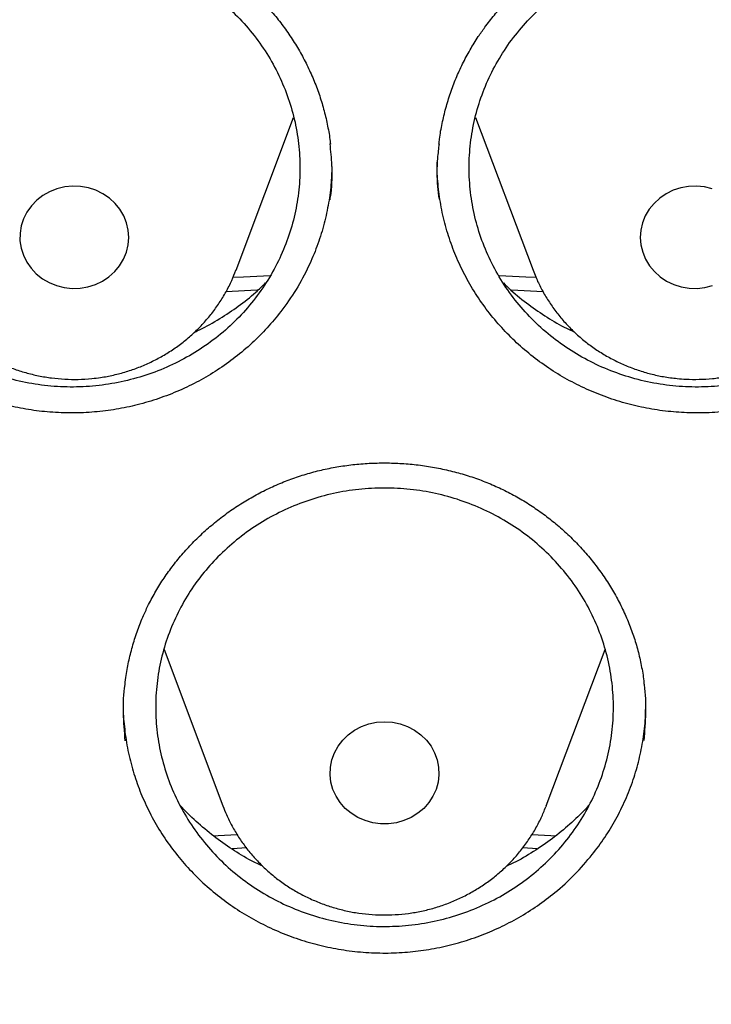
# Model space of a CAD drawing. Header units: millimetres. Extents: x 8 to 806, y 12 to 1720.
# Tile 95 of 130: x 396.57 to 401.66, y 1579.62 to 1586.85. Entities that reach past the tile are written whole.
import ezdxf

# ---------------------------------------------------------------- set-up
doc = ezdxf.new("R2010")
doc.units = ezdxf.units.MM

msp = doc.modelspace()

# ---------------------------------------------------------------- linework, layer by layer
at = {"color": 7, "linetype": 'Continuous', "lineweight": 30}
for p, q in [((398.1643, 1585.0091), (398.5864, 1586.131)), ((399.9236, 1586.1309), (400.3456, 1585.0091)), ((398.3203, 1584.8617), (398.0895, 1584.8502)), ((400.4205, 1584.8502), (400.1878, 1584.8618)), ((397.6356, 1582.2233), (398.0669, 1581.0769)), ((400.4431, 1581.0769), (400.8751, 1582.2252)), ((400.4431, 1581.0769), (400.4399, 1581.0686)), ((398.2423, 1580.7676), (398.135, 1580.7607))]:
    msp.add_line(p, q, dxfattribs=at)
at = {"color": 7, "linetype": 'Continuous', "lineweight": 30, "flags": 128}
for points in [[(397.0181, 1584.8774), (397.0755, 1584.8871), (397.1309, 1584.9045), (397.183, 1584.9293), (397.2306, 1584.961), (397.2729, 1584.9988), (397.3088, 1585.042), (397.3376, 1585.0897), (397.3587, 1585.1408), (397.3717, 1585.1942), (397.3763, 1585.2488), (397.3723, 1585.3035), (397.3599, 1585.357), (397.3393, 1585.4083), (397.3109, 1585.4562), (397.2755, 1585.4997), (397.2336, 1585.5379), (397.1863, 1585.57), (397.1345, 1585.5953), (397.0793, 1585.6132), (397.0219, 1585.6235), (396.9636, 1585.6257), (396.9055, 1585.62), (396.849, 1585.6064), (396.7951, 1585.5852), (396.7451, 1585.5569), (396.7, 1585.5221), (396.6609, 1585.4814), (396.6284, 1585.4359), (396.6034, 1585.3864), (396.5863, 1585.334), (396.5775, 1585.2798), (396.5772, 1585.2251), (396.5854, 1585.1708), (396.602, 1585.1183), (396.6265, 1585.0686), (396.6585, 1585.0227), (396.6972, 1584.9817), (396.7419, 1584.9465), (396.7916, 1584.9177), (396.8453, 1584.896), (396.9017, 1584.8819), (396.9597, 1584.8757), (397.0181, 1584.8774)], [(401.661, 1585.6064), (401.6044, 1585.62), (401.5464, 1585.6257), (401.488, 1585.6235), (401.4306, 1585.6132), (401.3755, 1585.5953), (401.3237, 1585.57), (401.2763, 1585.5379), (401.2345, 1585.4997), (401.199, 1585.4562), (401.1707, 1585.4083), (401.1501, 1585.357), (401.1377, 1585.3035), (401.1337, 1585.2488), (401.1383, 1585.1942), (401.1512, 1585.1408), (401.1724, 1585.0897), (401.2012, 1585.042), (401.2371, 1584.9988), (401.2793, 1584.961), (401.327, 1584.9293), (401.3791, 1584.9045), (401.4344, 1584.8871), (401.4919, 1584.8774)], [(398.1409, 1584.9568), (398.2181, 1584.9607), (398.4147, 1584.9695)], [(400.0964, 1584.9694), (400.2919, 1584.9607), (400.3673, 1584.9569)], [(401.4919, 1584.8774), (401.5503, 1584.8757), (401.6083, 1584.8819), (401.6647, 1584.896)], [(399.255, 1581.6937), (399.3132, 1581.6897), (399.3702, 1581.6778), (399.4248, 1581.6582), (399.4757, 1581.6314), (399.5219, 1581.5979), (399.5624, 1581.5585), (399.5964, 1581.5139), (399.6231, 1581.4652), (399.642, 1581.4133), (399.6526, 1581.3594), (399.6547, 1581.3047), (399.6483, 1581.2502), (399.6336, 1581.1972), (399.6107, 1581.1468), (399.5803, 1581.1), (399.5429, 1581.0579), (399.4995, 1581.0214), (399.4507, 1580.9911), (399.3979, 1580.9679), (399.342, 1580.9521), (399.2842, 1580.9441), (399.2258, 1580.9441), (399.168, 1580.9521), (399.1121, 1580.9679), (399.0592, 1580.9911), (399.0105, 1581.0214), (398.967, 1581.0579), (398.9297, 1581.1), (398.8992, 1581.1468), (398.8764, 1581.1972), (398.8616, 1581.2502), (398.8552, 1581.3047), (398.8574, 1581.3594), (398.868, 1581.4133), (398.8868, 1581.4652), (398.9135, 1581.5139), (398.9475, 1581.5585), (398.9881, 1581.5979), (399.0343, 1581.6314), (399.0852, 1581.6582), (399.1397, 1581.6778), (399.1967, 1581.6897), (399.255, 1581.6937)], [(398.0012, 1580.855), (398.0333, 1580.8574), (398.1715, 1580.867)], [(400.338, 1580.867), (400.4766, 1580.8574), (400.5077, 1580.855)], [(400.3739, 1580.7608), (400.3411, 1580.763), (400.2676, 1580.7677)]]:
    msp.add_lwpolyline(points, dxfattribs=at)
at = {"color": 7, "linetype": 'Continuous', "lineweight": 30}
for points, knots in [([(431.6307, 1582.3577), (431.6176, 1582.4041), (431.5891, 1582.5048), (431.5437, 1582.659), (431.4941, 1582.8256), (431.4403, 1583.0036), (431.3812, 1583.197), (431.3159, 1583.406), (431.2443, 1583.629), (431.1614, 1583.8803), (431.0658, 1584.1613), (430.9558, 1584.4735), (430.8356, 1584.8031), (430.6953, 1585.1737), (430.5321, 1585.5872), (430.3429, 1586.0453), (430.1346, 1586.5261), (429.906, 1587.0291), (429.6558, 1587.5534), (429.4143, 1588.035), (429.1866, 1588.4704), (428.9781, 1588.8558), (428.7626, 1589.241), (428.5461, 1589.6152), (428.3364, 1589.9665), (428.1359, 1590.2929), (427.9453, 1590.5951), (427.764, 1590.8757), (427.5917, 1591.1364), (427.4291, 1591.3774), (427.277, 1591.5987), (427.137, 1591.7987), (427.0097, 1591.9778), (426.8956, 1592.1362), (426.7949, 1592.2741), (426.7116, 1592.3872), (426.6444, 1592.4776), (426.5922, 1592.5474), (426.5498, 1592.6038), (426.5115, 1592.6546), (426.4704, 1592.7087), (426.4208, 1592.7738), (426.3618, 1592.8508), (426.2865, 1592.9485), (426.193, 1593.0687), (426.0791, 1593.2135), (425.9499, 1593.3756), (425.8052, 1593.5546), (425.543, 1593.8741), (425.1672, 1594.3176), (424.6792, 1594.8669), (424.1946, 1595.3883), (423.7147, 1595.8826), (423.241, 1596.3504), (422.8529, 1596.7183), (422.5482, 1596.9989), (422.3195, 1597.2056), (422.0761, 1597.4214), (421.8149, 1597.6481), (421.5322, 1597.8881), (421.2271, 1598.1411), (420.8986, 1598.4067), (420.5492, 1598.6816), (420.1784, 1598.9652), (419.7857, 1599.2567), (419.3705, 1599.5553), (418.9169, 1599.871), (418.4223, 1600.2029), (417.8841, 1600.5497), (417.3161, 1600.9003), (416.7177, 1601.2535), (416.1515, 1601.5719), (415.6234, 1601.8563), (415.1391, 1602.1073), (414.6436, 1602.3542), (414.1467, 1602.5917), (413.6614, 1602.8142), (413.1927, 1603.0205), (412.741, 1603.2115), (412.3037, 1603.3893), (411.8561, 1603.5642), (411.4006, 1603.7348), (410.9397, 1603.8999), (410.5013, 1604.05), (410.0861, 1604.1863), (409.6945, 1604.3095), (409.3491, 1604.4139), (409.0475, 1604.5019), (408.7869, 1604.5757), (408.5439, 1604.6426), (408.3226, 1604.7018), (408.1274, 1604.7528), (407.9698, 1604.7931), (407.8465, 1604.824), (407.7523, 1604.8474), (407.6688, 1604.8679), (407.5898, 1604.8871), (407.5091, 1604.9065), (407.4037, 1604.9316), (407.2634, 1604.9645), (407.0797, 1605.0066), (406.8655, 1605.0544), (406.6206, 1605.1073), (406.3449, 1605.1648), (406.0382, 1605.226), (405.7003, 1605.2902), (405.3312, 1605.3565), (404.9307, 1605.4239), (404.4986, 1605.4914), (404.0348, 1605.5578), (403.5392, 1605.6218), (403.0117, 1605.6823), (402.4333, 1605.7396), (401.8156, 1605.7901), (401.1734, 1605.8309), (400.541, 1605.8596), (399.9218, 1605.8767), (399.2481, 1605.8836), (398.5239, 1605.8766), (397.7533, 1605.8519), (397.0085, 1605.8121), (396.2897, 1605.7588), (395.5971, 1605.6935), (394.9997, 1605.6256), (394.4926, 1605.5599), (394.0708, 1605.5001), (393.661, 1605.437), (393.2631, 1605.3711), (392.8773, 1605.3027), (392.5043, 1605.2325), (392.1749, 1605.1668), (391.8942, 1605.1083), (391.6664, 1605.0591), (391.4656, 1605.0145), (391.292, 1604.9749), (391.153, 1604.9426), (391.0453, 1604.9171), (390.9654, 1604.898), (390.902, 1604.8827), (390.8502, 1604.8701), (390.7942, 1604.8564), (390.7201, 1604.8381), (390.6221, 1604.8137), (390.5051, 1604.7841), (390.3721, 1604.75), (390.2235, 1604.7113), (390.0594, 1604.6677), (389.8799, 1604.6189), (389.6695, 1604.5606), (389.4261, 1604.4914), (389.1477, 1604.4099), (388.8472, 1604.319), (388.5249, 1604.2183), (388.1812, 1604.1071), (387.7932, 1603.9769), (387.3688, 1603.8286), (386.9186, 1603.6642), (386.4751, 1603.4952), (385.9307, 1603.2791), (385.2931, 1603.0122), (384.5706, 1602.6896), (383.8774, 1602.361), (383.2086, 1602.0257), (382.5644, 1601.6852), (381.9446, 1601.3407), (381.3534, 1600.996), (380.7844, 1600.6491), (380.224, 1600.2924), (379.6595, 1599.9172), (379.085, 1599.5181), (378.5014, 1599.0942), (377.9102, 1598.6445), (377.3121, 1598.1678), (376.7086, 1597.6631), (376.1933, 1597.2103), (375.7649, 1596.8188), (375.4226, 1596.4966), (375.0802, 1596.1648), (374.7422, 1595.8273), (374.4163, 1595.4921), (374.1098, 1595.1676), (373.8255, 1594.8584), (373.5625, 1594.565), (373.3203, 1594.2882), (373.0981, 1594.0285), (372.8952, 1593.7865), (372.7111, 1593.5626), (372.5453, 1593.3573), (372.4135, 1593.1915), (372.3114, 1593.0615), (372.2364, 1592.9652), (372.1716, 1592.8813), (372.1196, 1592.8137), (372.0829, 1592.7656), (372.0549, 1592.7288), (372.028, 1592.6935), (371.9941, 1592.6487), (371.9521, 1592.593), (371.8954, 1592.5176), (371.8223, 1592.4195), (371.7311, 1592.2961), (371.6268, 1592.1533), (371.5097, 1591.991), (371.3803, 1591.8092), (371.242, 1591.6116), (371.0573, 1591.3434), (370.8304, 1591.0055), (370.5636, 1590.5947), (370.2647, 1590.1182), (369.9358, 1589.5707), (369.58, 1588.9469), (369.228, 1588.2941), (368.8997, 1587.6479), (368.5949, 1587.0114), (368.3131, 1586.3876), (368.0802, 1585.8385), (367.8949, 1585.3786), (367.7566, 1585.0219), (367.6302, 1584.6839), (367.5143, 1584.363), (367.4085, 1584.0598), (367.3122, 1583.7747), (367.2255, 1583.5098), (367.1479, 1583.2655), (367.0791, 1583.043), (367.0187, 1582.8421), (366.966, 1582.6628), (366.9202, 1582.5038), (366.8922, 1582.404), (366.8793, 1582.3577)], [0, 0, 0, 0, 0.001645, 0.00357, 0.005513, 0.007703, 0.010147, 0.012793, 0.015609, 0.018595, 0.022334, 0.026309, 0.03052, 0.034968, 0.040572, 0.046512, 0.052786, 0.059396, 0.06634, 0.07362, 0.0787, 0.083932, 0.089296, 0.09448, 0.099374, 0.103899, 0.108146, 0.112112, 0.1158, 0.119275, 0.122459, 0.125353, 0.127955, 0.130268, 0.132289, 0.13402, 0.135258, 0.136288, 0.137109, 0.137763, 0.138546, 0.139518, 0.140666, 0.141986, 0.143889, 0.146065, 0.148512, 0.151231, 0.154211, 0.163137, 0.171781, 0.180143, 0.188225, 0.196025, 0.203544, 0.206992, 0.210552, 0.21435, 0.218387, 0.222662, 0.227329, 0.232251, 0.237427, 0.242858, 0.248543, 0.254483, 0.260678, 0.267785, 0.275201, 0.282924, 0.290955, 0.299294, 0.305424, 0.311711, 0.318154, 0.324551, 0.330725, 0.336572, 0.342204, 0.347621, 0.352825, 0.358739, 0.364349, 0.369654, 0.374656, 0.379353, 0.383747, 0.387036, 0.390131, 0.393033, 0.39568, 0.397985, 0.399948, 0.401251, 0.402342, 0.403272, 0.404197, 0.405129, 0.406114, 0.407911, 0.410063, 0.412568, 0.415428, 0.418642, 0.42221, 0.426133, 0.430409, 0.43504, 0.440025, 0.445363, 0.451056, 0.457104, 0.463505, 0.470912, 0.478273, 0.485478, 0.492527, 0.499421, 0.508479, 0.517252, 0.525742, 0.533947, 0.541868, 0.549506, 0.554489, 0.559344, 0.56407, 0.568667, 0.573135, 0.577474, 0.581654, 0.584628, 0.587289, 0.589636, 0.59167, 0.59339, 0.594522, 0.59546, 0.596205, 0.596757, 0.597288, 0.598181, 0.599368, 0.60075, 0.602318, 0.604072, 0.606012, 0.608138, 0.610451, 0.613496, 0.616814, 0.620405, 0.624267, 0.628403, 0.63281, 0.638325, 0.64385, 0.649292, 0.654651, 0.664011, 0.673105, 0.681933, 0.690495, 0.698956, 0.707141, 0.715048, 0.722677, 0.730266, 0.738121, 0.746244, 0.754616, 0.763255, 0.772161, 0.781333, 0.790773, 0.796188, 0.801688, 0.807271, 0.812938, 0.818482, 0.823722, 0.828658, 0.833291, 0.83762, 0.841645, 0.845366, 0.848784, 0.851898, 0.854707, 0.856287, 0.857751, 0.859036, 0.860044, 0.860775, 0.86118, 0.861685, 0.862349, 0.863174, 0.864159, 0.865698, 0.867514, 0.869607, 0.871977, 0.874624, 0.877537, 0.880552, 0.886206, 0.892022, 0.898, 0.906262, 0.914816, 0.923661, 0.932797, 0.940779, 0.948971, 0.95737, 0.962214, 0.966794, 0.971112, 0.975167, 0.979025, 0.982611, 0.985925, 0.988967, 0.991738, 0.994194, 0.99639, 0.998325, 1, 1, 1, 1]), ([(366.6757, 1568.5809), (366.6816, 1568.6373), (366.7036, 1568.847), (366.7493, 1569.2092), (366.8128, 1569.6676), (366.8842, 1570.125), (366.9627, 1570.5813), (367.0486, 1571.0364), (367.1418, 1571.4903), (367.2422, 1571.9428), (367.3499, 1572.3939), (367.4648, 1572.8434), (367.587, 1573.2912), (367.7163, 1573.7372), (367.8527, 1574.1814), (367.9962, 1574.6236), (368.1469, 1575.0637), (368.3045, 1575.5016), (368.4692, 1575.9373), (368.6409, 1576.3705), (368.8194, 1576.8013), (369.0049, 1577.2296), (369.1972, 1577.6552), (369.3964, 1578.078), (369.6023, 1578.4979), (369.8149, 1578.9149), (370.0342, 1579.3288), (370.26, 1579.7397), (370.4925, 1580.1472), (370.7315, 1580.5515), (370.9769, 1580.9523), (371.2287, 1581.3496), (371.4869, 1581.7433), (371.7514, 1582.1333), (372.0221, 1582.5196), (372.2989, 1582.902), (372.5819, 1583.2804), (372.8709, 1583.6548), (373.1659, 1584.025), (373.4667, 1584.3911), (373.7735, 1584.7529), (374.0859, 1585.1103), (374.4041, 1585.4633), (374.7279, 1585.8117), (375.0573, 1586.1555), (375.3922, 1586.4946), (375.7324, 1586.829), (376.078, 1587.1585), (376.4288, 1587.4831), (376.7848, 1587.8027), (377.1459, 1588.1173), (377.5119, 1588.4267), (377.8829, 1588.731), (378.2588, 1589.0299), (378.6394, 1589.3235), (379.0246, 1589.6118), (379.4145, 1589.8945), (379.8088, 1590.1717), (380.2075, 1590.4433), (380.6106, 1590.7093), (381.0179, 1590.9695), (381.4293, 1591.224), (381.8447, 1591.4726), (382.2641, 1591.7154), (382.6873, 1591.9522), (383.1143, 1592.183), (383.5449, 1592.4077), (383.9791, 1592.6263), (384.4167, 1592.8388), (384.8577, 1593.0451), (385.302, 1593.2452), (385.7494, 1593.4389), (386.1999, 1593.6263), (386.6533, 1593.8074), (387.1096, 1593.982), (387.5686, 1594.1501), (388.0303, 1594.3118), (388.4945, 1594.4669), (388.9612, 1594.6155), (389.4301, 1594.7574), (389.9013, 1594.8928), (390.3747, 1595.0214), (390.85, 1595.1434), (391.3273, 1595.2586), (391.8063, 1595.3671), (392.287, 1595.4689), (392.7693, 1595.5638), (393.2531, 1595.6519), (393.7382, 1595.7332), (394.2246, 1595.8076), (394.7121, 1595.8751), (395.2006, 1595.9358), (395.6901, 1595.9896), (396.1804, 1596.0364), (396.6713, 1596.0763), (397.1629, 1596.1093), (397.6549, 1596.1354), (398.1473, 1596.1545), (398.6399, 1596.1667), (399.1327, 1596.1719), (399.6255, 1596.1701), (400.1182, 1596.1614), (400.6107, 1596.1457), (401.1029, 1596.1231), (401.5947, 1596.0936), (402.086, 1596.0571), (402.5766, 1596.0137), (403.0665, 1595.9634), (403.5555, 1595.9061), (404.0435, 1595.842), (404.5305, 1595.771), (405.0162, 1595.6931), (405.5007, 1595.6084), (405.9837, 1595.5168), (406.4652, 1595.4185), (406.9451, 1595.3133), (407.4233, 1595.2014), (407.8996, 1595.0828), (408.3739, 1594.9575), (408.8462, 1594.8255), (409.3163, 1594.6868), (409.7841, 1594.5415), (410.2495, 1594.3896), (410.7125, 1594.2312), (411.1728, 1594.0663), (411.6305, 1593.8949), (412.0853, 1593.717), (412.5373, 1593.5328), (412.9862, 1593.3422), (413.432, 1593.1452), (413.8747, 1592.9421), (414.314, 1592.7326), (414.7499, 1592.5171), (415.1823, 1592.2953), (415.6111, 1592.0675), (416.0362, 1591.8337), (416.4574, 1591.5939), (416.8748, 1591.3482), (417.2882, 1591.0967), (417.6976, 1590.8393), (418.1027, 1590.5762), (418.5036, 1590.3074), (418.9001, 1590.0329), (419.2922, 1589.7529), (419.6797, 1589.4674), (420.0626, 1589.1765), (420.4408, 1588.8802), (420.8142, 1588.5786), (421.1828, 1588.2717), (421.5463, 1587.9597), (421.9049, 1587.6426), (422.2582, 1587.3205), (422.6064, 1586.9934), (422.9493, 1586.6615), (423.2869, 1586.3247), (423.6189, 1585.9832), (423.9455, 1585.6371), (424.2665, 1585.2864), (424.5818, 1584.9312), (424.8914, 1584.5716), (425.1952, 1584.2076), (425.4931, 1583.8395), (425.7851, 1583.4671), (426.071, 1583.0907), (426.3509, 1582.7103), (426.6247, 1582.326), (426.8923, 1581.9378), (427.1536, 1581.546), (427.4085, 1581.1504), (427.6572, 1580.7514), (427.8993, 1580.3488), (428.135, 1579.9429), (428.3642, 1579.5337), (428.5868, 1579.1213), (428.8027, 1578.7059), (429.0119, 1578.2874), (429.2144, 1577.866), (429.4101, 1577.4418), (429.599, 1577.0149), (429.781, 1576.5854), (429.9562, 1576.1533), (430.1243, 1575.7188), (430.2855, 1575.282), (430.4396, 1574.843), (430.5867, 1574.4019), (430.7267, 1573.9587), (430.8595, 1573.5136), (430.9852, 1573.0666), (431.1037, 1572.618), (431.215, 1572.1677), (431.3191, 1571.7159), (431.4159, 1571.2627), (431.5054, 1570.8082), (431.5876, 1570.3524), (431.6626, 1569.8956), (431.7297, 1569.4377), (431.776, 1569.0945), (431.7977, 1568.9038), (431.8019, 1568.8663)], [0, 0, 0, 0, 0.001889, 0.007029, 0.012169, 0.01731, 0.02245, 0.02759, 0.03273, 0.03787, 0.04301, 0.04815, 0.05329, 0.05843, 0.06357, 0.06871, 0.073849, 0.078989, 0.084129, 0.089269, 0.094408, 0.099548, 0.104688, 0.109827, 0.114967, 0.120106, 0.125246, 0.130385, 0.135524, 0.140664, 0.145803, 0.150942, 0.156081, 0.16122, 0.166359, 0.171498, 0.176637, 0.181776, 0.186915, 0.192054, 0.197193, 0.202331, 0.20747, 0.212609, 0.217747, 0.222886, 0.228024, 0.233163, 0.238301, 0.24344, 0.248578, 0.253716, 0.258855, 0.263993, 0.269131, 0.274269, 0.279407, 0.284545, 0.289683, 0.294821, 0.299959, 0.305097, 0.310235, 0.315373, 0.320511, 0.325648, 0.330786, 0.335924, 0.341061, 0.346199, 0.351337, 0.356474, 0.361612, 0.36675, 0.371887, 0.377025, 0.382162, 0.3873, 0.392437, 0.397575, 0.402712, 0.407849, 0.412987, 0.418124, 0.423262, 0.428399, 0.433536, 0.438674, 0.443811, 0.448948, 0.454085, 0.459223, 0.46436, 0.469497, 0.474635, 0.479772, 0.484909, 0.490046, 0.495184, 0.500321, 0.505458, 0.510595, 0.515733, 0.52087, 0.526007, 0.531144, 0.536282, 0.541419, 0.546556, 0.551693, 0.556831, 0.561968, 0.567105, 0.572243, 0.57738, 0.582517, 0.587654, 0.592792, 0.597929, 0.603067, 0.608204, 0.613341, 0.618479, 0.623616, 0.628754, 0.633891, 0.639028, 0.644166, 0.649304, 0.654441, 0.659579, 0.664716, 0.669854, 0.674991, 0.680129, 0.685267, 0.690405, 0.695542, 0.70068, 0.705818, 0.710956, 0.716094, 0.721231, 0.726369, 0.731507, 0.736645, 0.741783, 0.746922, 0.75206, 0.757198, 0.762336, 0.767474, 0.772613, 0.777751, 0.782889, 0.788028, 0.793166, 0.798305, 0.803443, 0.808582, 0.813721, 0.818859, 0.823998, 0.829137, 0.834276, 0.839414, 0.844553, 0.849692, 0.854831, 0.859971, 0.86511, 0.870249, 0.875388, 0.880527, 0.885667, 0.890806, 0.895945, 0.901085, 0.906224, 0.911364, 0.916503, 0.921643, 0.926783, 0.931922, 0.937062, 0.942202, 0.947342, 0.952482, 0.957622, 0.962761, 0.967901, 0.973041, 0.978181, 0.983321, 0.988461, 0.993602, 0.998742, 1, 1, 1, 1]), ([(395.4118, 1586.8377), (395.4236, 1586.8525), (395.4588, 1586.897), (395.5221, 1586.968), (395.6034, 1587.0492), (395.6905, 1587.1258), (395.7828, 1587.1975), (395.88, 1587.264), (395.9817, 1587.3249), (396.0872, 1587.3798), (396.1961, 1587.4284), (396.3076, 1587.4703), (396.4211, 1587.5054), (396.5361, 1587.5334), (396.652, 1587.5543), (396.7682, 1587.5679), (396.8849, 1587.5744), (397.0023, 1587.574), (397.1206, 1587.5666), (397.2392, 1587.5522), (397.3575, 1587.5308), (397.4746, 1587.5024), (397.5899, 1587.4672), (397.7024, 1587.4254), (397.8115, 1587.3773), (397.9165, 1587.3232), (398.0168, 1587.2635), (398.1121, 1587.1983), (398.2027, 1587.1276), (398.2889, 1587.0514), (398.3708, 1586.9695), (398.4478, 1586.8823), (398.5195, 1586.7903), (398.5855, 1586.6938), (398.6453, 1586.5934), (398.6986, 1586.4898), (398.745, 1586.3834), (398.7843, 1586.2748), (398.8164, 1586.1647), (398.8403, 1586.0535), (398.8537, 1585.9766), (398.8571, 1585.9367), (398.8573, 1585.9344)], [0, 0, 0, 0, 0.012747, 0.038265, 0.063901, 0.089707, 0.115664, 0.141741, 0.167901, 0.1941, 0.220282, 0.246394, 0.272392, 0.298237, 0.323899, 0.349347, 0.374664, 0.400184, 0.425979, 0.452001, 0.478195, 0.504492, 0.530823, 0.557093, 0.583231, 0.609175, 0.634877, 0.660305, 0.685629, 0.711187, 0.736975, 0.762963, 0.789112, 0.815378, 0.841711, 0.868058, 0.894357, 0.920567, 0.946653, 0.972591, 0.998369, 1, 1, 1, 1]), ([(399.9918, 1586.7926), (400.0031, 1586.8077), (400.0373, 1586.8532), (400.0986, 1586.9261), (400.1778, 1587.0096), (400.2629, 1587.0887), (400.3533, 1587.1631), (400.4488, 1587.2324), (400.5488, 1587.2962), (400.6529, 1587.3542), (400.7604, 1587.4059), (400.8708, 1587.451), (400.9834, 1587.4893), (401.0976, 1587.5207), (401.2129, 1587.5449), (401.3287, 1587.5619), (401.4452, 1587.5718), (401.5626, 1587.5748), (401.681, 1587.5708), (401.8, 1587.5599), (401.9188, 1587.5418), (402.0366, 1587.5169), (402.1527, 1587.485), (402.2663, 1587.4465), (402.3766, 1587.4016), (402.4829, 1587.3506), (402.5847, 1587.2938), (402.6817, 1587.2314), (402.7741, 1587.1634), (402.8622, 1587.0897), (402.9462, 1587.0102), (403.0254, 1586.9253), (403.0995, 1586.8354), (403.1679, 1586.7409), (403.2304, 1586.6423), (403.2863, 1586.5402), (403.3355, 1586.4352), (403.3776, 1586.3278), (403.4126, 1586.2187), (403.4397, 1586.1082), (403.457, 1586.017), (403.4626, 1585.9625), (403.4644, 1585.9454)], [0, 0, 0, 0, 0.012627, 0.037895, 0.063279, 0.088832, 0.114532, 0.140352, 0.166253, 0.192193, 0.218115, 0.243967, 0.269706, 0.295293, 0.3207, 0.345894, 0.37096, 0.396226, 0.421763, 0.447526, 0.473456, 0.499488, 0.525551, 0.551552, 0.577421, 0.603097, 0.628532, 0.653697, 0.678759, 0.704054, 0.729577, 0.7553, 0.781183, 0.807182, 0.833249, 0.85933, 0.885364, 0.911309, 0.937131, 0.962806, 0.988321, 1, 1, 1, 1]), ([(395.7167, 1586.8565), (395.6758, 1586.8106), (395.5939, 1586.7187), (395.4925, 1586.5653), (395.4082, 1586.4029), (395.3442, 1586.232), (395.3002, 1586.0553), (395.277, 1585.875), (395.2754, 1585.6932), (395.2948, 1585.5123), (395.335, 1585.3345), (395.3961, 1585.1623), (395.4767, 1584.9977), (395.5759, 1584.8426), (395.6928, 1584.6994), (395.8256, 1584.5696), (395.9724, 1584.4547), (396.132, 1584.3567), (396.3018, 1584.2764), (396.4798, 1584.2147), (396.6639, 1584.173), (396.8516, 1584.1512), (397.0406, 1584.1495), (397.2285, 1584.1687), (397.4129, 1584.2079), (397.5917, 1584.2664), (397.7622, 1584.3443), (397.9226, 1584.4399), (398.071, 1584.552), (398.2049, 1584.6798), (398.3233, 1584.8212), (398.4246, 1584.9743), (398.507, 1585.1376), (398.57, 1585.3088), (398.6129, 1585.4857), (398.6343, 1585.6663), (398.6347, 1585.8481), (398.6142, 1586.0288), (398.5722, 1586.2062), (398.51, 1586.3781), (398.4284, 1586.5423), (398.3277, 1586.6965), (398.2099, 1586.839), (398.0763, 1586.9681), (397.9283, 1587.0816), (397.7682, 1587.1786), (397.5979, 1587.258), (397.4192, 1587.318), (397.2349, 1587.3587), (397.0471, 1587.3794), (396.858, 1587.3793), (396.6703, 1587.359), (396.4861, 1587.3189), (396.308, 1587.2586), (396.1379, 1587.1798), (395.9817, 1587.0851), (395.8397, 1586.9779), (395.7577, 1586.8969), (395.7167, 1586.8565)], [0, 0, 0, 0, 0.017883, 0.035823, 0.053706, 0.071589, 0.089529, 0.107412, 0.125301, 0.143247, 0.161136, 0.179028, 0.196978, 0.21487, 0.232759, 0.250706, 0.268595, 0.286478, 0.304417, 0.322299, 0.340172, 0.358103, 0.375976, 0.393843, 0.411767, 0.429634, 0.4475, 0.465423, 0.483289, 0.501159, 0.519087, 0.536957, 0.554836, 0.572772, 0.59065, 0.608537, 0.626482, 0.644369, 0.66226, 0.680209, 0.698101, 0.715992, 0.73394, 0.751831, 0.769716, 0.787658, 0.805543, 0.823419, 0.841352, 0.859228, 0.877096, 0.895022, 0.91289, 0.930756, 0.948679, 0.966544, 0.983272, 1, 1, 1, 1]), ([(400.3216, 1586.857), (400.2805, 1586.8112), (400.1981, 1586.7193), (400.0959, 1586.5659), (400.0107, 1586.4035), (399.9458, 1586.2325), (399.901, 1586.0559), (399.8768, 1585.8755), (399.8743, 1585.6937), (399.8928, 1585.5128), (399.932, 1585.335), (399.9923, 1585.1627), (400.0721, 1584.998), (400.1704, 1584.8429), (400.2867, 1584.6997), (400.4187, 1584.5699), (400.565, 1584.4549), (400.724, 1584.357), (400.8934, 1584.2766), (401.071, 1584.2148), (401.2549, 1584.1731), (401.4424, 1584.1512), (401.6314, 1584.1495), (401.8193, 1584.1686), (402.0039, 1584.2077), (402.183, 1584.2661), (402.3539, 1584.3439), (402.5148, 1584.4394), (402.6638, 1584.5515), (402.7984, 1584.6793), (402.9176, 1584.8206), (403.0197, 1584.9737), (403.103, 1585.1371), (403.1669, 1585.3083), (403.2106, 1585.4852), (403.233, 1585.6658), (403.2344, 1585.8476), (403.2148, 1586.0284), (403.1737, 1586.2058), (403.1124, 1586.3777), (403.0316, 1586.5419), (402.9317, 1586.6961), (402.8146, 1586.8386), (402.6817, 1586.9678), (402.5343, 1587.0813), (402.3747, 1587.1783), (402.2048, 1587.2578), (402.0265, 1587.3179), (401.8424, 1587.3586), (401.6547, 1587.3794), (401.4658, 1587.3793), (401.278, 1587.3591), (401.0936, 1587.3191), (400.9151, 1587.2589), (400.7447, 1587.1802), (400.588, 1587.0856), (400.4453, 1586.9784), (400.3629, 1586.8975), (400.3216, 1586.857)], [0, 0, 0, 0, 0.017888, 0.035832, 0.05372, 0.071607, 0.089552, 0.107439, 0.125331, 0.14328, 0.161171, 0.179063, 0.197011, 0.214902, 0.232788, 0.25073, 0.268616, 0.286493, 0.304426, 0.322303, 0.340172, 0.358098, 0.375967, 0.393833, 0.411756, 0.429621, 0.447489, 0.465414, 0.483282, 0.501157, 0.51909, 0.536965, 0.554849, 0.57279, 0.590674, 0.608564, 0.626512, 0.644403, 0.662295, 0.680244, 0.698136, 0.716023, 0.733968, 0.751856, 0.769736, 0.787672, 0.805552, 0.823423, 0.841351, 0.859222, 0.877088, 0.895011, 0.912877, 0.930744, 0.948668, 0.966534, 0.983267, 1, 1, 1, 1]), ([(399.6548, 1585.9353), (399.656, 1585.9475), (399.6611, 1585.9981), (399.6775, 1586.0861), (399.704, 1586.1989), (399.7382, 1586.3099), (399.7793, 1586.4185), (399.8273, 1586.5241), (399.8818, 1586.6261), (399.9368, 1586.7156), (399.9755, 1586.7698), (399.9918, 1586.7926)], [0, 0, 0, 0, 0.039981, 0.1647, 0.289723, 0.414787, 0.5396, 0.663953, 0.787672, 0.910631, 1, 1, 1, 1]), ([(398.8547, 1585.5247), (398.8572, 1585.5407), (398.8706, 1585.6254), (398.8727, 1585.7639), (398.8604, 1585.8847), (398.8551, 1585.9363)], [0, 0, 0, 0, 0.117312, 0.623001, 1, 1, 1, 1]), ([(399.6559, 1585.9373), (399.6514, 1585.902), (399.638, 1585.798), (399.6379, 1585.6608), (399.6513, 1585.561), (399.6555, 1585.5297)], [0, 0, 0, 0, 0.261118, 0.768492, 1, 1, 1, 1]), ([(398.493, 1584.7049), (398.4603, 1584.6645), (398.3947, 1584.5836), (398.2824, 1584.4719), (398.1603, 1584.368), (398.0293, 1584.2747), (397.8918, 1584.1933), (397.7478, 1584.1233), (397.5967, 1584.0648), (397.441, 1584.0187), (397.2835, 1583.9858), (397.1239, 1583.9657), (396.9614, 1583.9585), (396.799, 1583.9647), (396.6394, 1583.9838), (396.482, 1584.0155), (396.3265, 1584.0603), (396.1754, 1584.1176), (396.031, 1584.1864), (395.893, 1584.2665), (395.7612, 1584.3584), (395.6379, 1584.4607), (395.5252, 1584.5716), (395.4223, 1584.691), (395.3295, 1584.8195), (395.2483, 1584.9552), (395.1799, 1585.0956), (395.1238, 1585.2411), (395.0802, 1585.392), (395.0505, 1585.5459), (395.0346, 1585.6854), (395.0344, 1585.7729), (395.0343, 1585.8092)], [0, 0, 0, 0, 0.03331, 0.066622, 0.100902, 0.135181, 0.168443, 0.201705, 0.235941, 0.270177, 0.303348, 0.336519, 0.370659, 0.404798, 0.437892, 0.470985, 0.505037, 0.539088, 0.57227, 0.605451, 0.639597, 0.673743, 0.706922, 0.740101, 0.774242, 0.808384, 0.841604, 0.874823, 0.909007, 0.943191, 0.976406, 1, 1, 1, 1]), ([(403.1308, 1584.7518), (403.0992, 1584.7104), (403.0359, 1584.6277), (402.9268, 1584.5127), (402.8077, 1584.4052), (402.6794, 1584.308), (402.5442, 1584.2225), (402.4022, 1584.1482), (402.2526, 1584.085), (402.0983, 1584.0342), (401.9417, 1583.9966), (401.7826, 1583.9716), (401.6203, 1583.9596), (401.4578, 1583.9609), (401.2976, 1583.9752), (401.1395, 1584.0022), (400.9828, 1584.0423), (400.8301, 1584.0951), (400.6839, 1584.1595), (400.5437, 1584.2354), (400.4094, 1584.3233), (400.2834, 1584.4219), (400.1677, 1584.5293), (400.0617, 1584.6455), (399.9654, 1584.7712), (399.8805, 1584.9043), (399.8082, 1585.0426), (399.7482, 1585.1862), (399.7006, 1585.3357), (399.6659, 1585.4885), (399.6468, 1585.6422), (399.6389, 1585.7462), (399.6411, 1585.7991), (399.6412, 1585.8008)], [0, 0, 0, 0, 0.032945, 0.065891, 0.099793, 0.133694, 0.166624, 0.199554, 0.233449, 0.267343, 0.300178, 0.333013, 0.366808, 0.400603, 0.433351, 0.466099, 0.499795, 0.533492, 0.566314, 0.599136, 0.632913, 0.66669, 0.699501, 0.732312, 0.766075, 0.799838, 0.832688, 0.865539, 0.899343, 0.933146, 0.965999, 0.998853, 1, 1, 1, 1]), ([(398.868, 1585.7702), (398.8666, 1585.7256), (398.8636, 1585.6298), (398.8426, 1585.4841), (398.8087, 1585.3327), (398.7607, 1585.1832), (398.6945, 1585.0262), (398.6081, 1584.8642), (398.5315, 1584.7582), (398.493, 1584.7049)], [0, 0, 0, 0, 0.117145, 0.251251, 0.385356, 0.523349, 0.661341, 0.82974, 1, 1, 1, 1]), ([(395.7897, 1585.0068), (395.7917, 1585.0011), (395.8038, 1584.9658), (395.8329, 1584.9036), (395.8771, 1584.8208), (395.9283, 1584.7417), (395.9854, 1584.6666), (396.0485, 1584.5958), (396.117, 1584.5299), (396.1906, 1584.4693), (396.2688, 1584.4141), (396.3513, 1584.3649), (396.4375, 1584.3219), (396.5269, 1584.2854), (396.6191, 1584.2555), (396.7134, 1584.2326), (396.8094, 1584.2166), (396.9064, 1584.208), (397.0053, 1584.206), (397.0714, 1584.211), (397.1051, 1584.2136)], [0, 0, 0, 0, 0.011237, 0.068577, 0.125976, 0.183449, 0.241006, 0.298656, 0.356407, 0.414261, 0.472218, 0.530276, 0.588432, 0.64668, 0.705012, 0.763419, 0.821892, 0.88042, 0.938993, 1, 1, 1, 1]), ([(397.1051, 1584.2136), (397.1263, 1584.216), (397.1798, 1584.222), (397.2646, 1584.2381), (397.3588, 1584.263), (397.4507, 1584.2948), (397.5398, 1584.3334), (397.6256, 1584.3786), (397.7075, 1584.4299), (397.785, 1584.4872), (397.8577, 1584.5501), (397.9251, 1584.6182), (397.9868, 1584.6911), (398.0425, 1584.7682), (398.0916, 1584.8493), (398.1327, 1584.9296), (398.154, 1584.984), (398.1638, 1585.0091)], [0, 0, 0, 0, 0.045384, 0.114643, 0.183918, 0.253172, 0.322391, 0.391558, 0.460658, 0.529675, 0.598595, 0.667407, 0.736099, 0.804665, 0.8731, 0.941405, 1, 1, 1, 1]), ([(400.347, 1585.0079), (400.3531, 1584.9916), (400.3699, 1584.946), (400.4051, 1584.8741), (400.4518, 1584.7925), (400.5051, 1584.7148), (400.5644, 1584.6412), (400.6294, 1584.5721), (400.6997, 1584.508), (400.775, 1584.4492), (400.8548, 1584.3962), (400.9386, 1584.3491), (401.026, 1584.3083), (401.1165, 1584.2741), (401.2095, 1584.2468), (401.3057, 1584.2256), (401.3713, 1584.2176), (401.4048, 1584.2136)], [0, 0, 0, 0, 0.037877, 0.105723, 0.173645, 0.241658, 0.309776, 0.378008, 0.446359, 0.514833, 0.583429, 0.652143, 0.720971, 0.789904, 0.858933, 0.928047, 1, 1, 1, 1]), ([(401.4048, 1584.2136), (401.426, 1584.2118), (401.4796, 1584.2073), (401.566, 1584.2065), (401.6633, 1584.2124), (401.76, 1584.2256), (401.8553, 1584.246), (401.9488, 1584.2734), (402.0398, 1584.3076), (402.1278, 1584.3486), (402.2123, 1584.3959), (402.2927, 1584.4494), (402.3686, 1584.5087), (402.4395, 1584.5735), (402.5049, 1584.6433), (402.5645, 1584.7177), (402.618, 1584.7963), (402.6646, 1584.8787), (402.6984, 1584.948), (402.7139, 1584.9906), (402.7187, 1585.0036)], [0, 0, 0, 0, 0.038479, 0.097182, 0.155918, 0.214672, 0.27343, 0.33218, 0.390909, 0.449602, 0.508248, 0.566831, 0.62534, 0.683763, 0.74209, 0.800314, 0.858429, 0.916433, 0.974327, 1, 1, 1, 1]), ([(397.8619, 1584.5561), (397.8733, 1584.5611), (397.9365, 1584.589), (398.0439, 1584.6514), (398.1819, 1584.7432), (398.2947, 1584.8312), (398.3576, 1584.8923), (398.3815, 1584.9154)], [0, 0, 0, 0, 0.058741, 0.324907, 0.583507, 0.842107, 1, 1, 1, 1]), ([(400.1287, 1584.9153), (400.1468, 1584.8974), (400.2046, 1584.8403), (400.3116, 1584.7554), (400.4484, 1584.6622), (400.5608, 1584.596), (400.6296, 1584.5649), (400.6484, 1584.5564)], [0, 0, 0, 0, 0.120572, 0.386293, 0.64472, 0.903146, 1, 1, 1, 1]), ([(397.5221, 1582.5541), (397.5307, 1582.5708), (397.5563, 1582.6208), (397.604, 1582.702), (397.6675, 1582.7965), (397.7374, 1582.8875), (397.8135, 1582.9749), (397.8955, 1583.058), (397.983, 1583.1365), (398.0755, 1583.2098), (398.1726, 1583.2776), (398.2736, 1583.3394), (398.378, 1583.3949), (398.4853, 1583.4437), (398.5948, 1583.4858), (398.7062, 1583.5209), (398.8194, 1583.5491), (398.9348, 1583.5706), (399.0524, 1583.5855), (399.1718, 1583.5936), (399.2922, 1583.5947), (399.4129, 1583.5889), (399.533, 1583.576), (399.6519, 1583.5562), (399.7686, 1583.5297), (399.8825, 1583.4965), (399.9929, 1583.4569), (400.0995, 1583.4111), (400.2026, 1583.359), (400.3026, 1583.3007), (400.3994, 1583.236), (400.4925, 1583.1653), (400.5814, 1583.0889), (400.6656, 1583.0071), (400.7445, 1582.9203), (400.8177, 1582.829), (400.8848, 1582.7339), (400.9453, 1582.6353), (400.9989, 1582.5338), (401.0455, 1582.4299), (401.0848, 1582.324), (401.1172, 1582.2162), (401.1418, 1582.1064), (401.1563, 1582.0262), (401.1604, 1581.9827), (401.1609, 1581.9767)], [0, 0, 0, 0, 0.0118, 0.035467, 0.059243, 0.083175, 0.107246, 0.131427, 0.155685, 0.17998, 0.204259, 0.228475, 0.252585, 0.276555, 0.300358, 0.323961, 0.347432, 0.371085, 0.394989, 0.419099, 0.443362, 0.467716, 0.492096, 0.516412, 0.5406, 0.564605, 0.58838, 0.6119, 0.635315, 0.658943, 0.682785, 0.706813, 0.73099, 0.755276, 0.779625, 0.803987, 0.828307, 0.852545, 0.876669, 0.900658, 0.924501, 0.948227, 0.972117, 0.99615, 1, 1, 1, 1]), ([(398.031, 1582.9038), (398.0756, 1582.9463), (398.1651, 1583.0314), (398.3171, 1583.1398), (398.4797, 1583.2326), (398.6526, 1583.3065), (398.8329, 1583.3617), (399.0185, 1583.3975), (399.2072, 1583.4125), (399.3964, 1583.4075), (399.5839, 1583.3824), (399.7671, 1583.3368), (399.9439, 1583.2721), (400.1122, 1583.1891), (400.2693, 1583.0881), (400.4138, 1582.971), (400.5438, 1582.8393), (400.6572, 1582.6942), (400.7531, 1582.5379), (400.8304, 1582.3724), (400.8872, 1582.1994), (400.9237, 1582.0215), (400.9394, 1581.8408), (400.9332, 1581.6596), (400.9061, 1581.4801), (400.8584, 1581.3046), (400.7899, 1581.1354), (400.7022, 1580.9747), (400.5965, 1580.8242), (400.4733, 1580.6863), (400.335, 1580.5624), (400.1832, 1580.454), (400.0194, 1580.3629), (399.8461, 1580.2899), (399.6654, 1580.2357), (399.4794, 1580.2017), (399.2907, 1580.1877), (399.1014, 1580.1938), (398.9142, 1580.2207), (398.7313, 1580.2672), (398.5549, 1580.3329), (398.3875, 1580.4176), (398.231, 1580.5195), (398.0872, 1580.6373), (397.9586, 1580.7703), (397.8461, 1580.916), (397.7511, 1581.0728), (397.6756, 1581.2391), (397.6198, 1581.4123), (397.5844, 1581.5904), (397.5706, 1581.7713), (397.5778, 1581.9525), (397.606, 1582.1318), (397.6556, 1582.3069), (397.7251, 1582.4757), (397.8121, 1582.6324), (397.9134, 1582.7767), (397.9918, 1582.8614), (398.031, 1582.9038)], [0, 0, 0, 0, 0.017875, 0.035807, 0.0536819, 0.0715571, 0.0894893, 0.1073645, 0.1252349, 0.1431623, 0.1610326, 0.1789009, 0.1968261, 0.2146944, 0.2325652, 0.2504929, 0.2683638, 0.2862407, 0.3041745, 0.3220514, 0.3399353, 0.3578762, 0.3757601, 0.3936488, 0.4115945, 0.4294832, 0.4473724, 0.4653187, 0.4832079, 0.5010931, 0.5190354, 0.5369206, 0.5547991, 0.5727346, 0.590613, 0.6084849, 0.6264139, 0.6442858, 0.6621542, 0.6800796, 0.697948, 0.7158175, 0.733744, 0.7516135, 0.7694883, 0.78742, 0.8052948, 0.8231766, 0.8411154, 0.8589972, 0.8768848, 0.8948294, 0.912717, 0.9306066, 0.9485532, 0.9664427, 0.9832214, 1, 1, 1, 1]), ([(397.3491, 1581.9668), (397.3516, 1581.9893), (397.3582, 1582.0499), (397.3773, 1582.1475), (397.4053, 1582.2589), (397.4409, 1582.3677), (397.4798, 1582.4663), (397.5092, 1582.5274), (397.5221, 1582.5541)], [0, 0, 0, 0, 0.110771, 0.298278, 0.485154, 0.671141, 0.856049, 1, 1, 1, 1]), ([(397.3468, 1581.9694), (397.3467, 1581.9686), (397.3346, 1581.8998), (397.3317, 1581.76), (397.3424, 1581.6226), (397.3478, 1581.5537)], [0, 0, 0, 0, 0.006194, 0.502314, 1, 1, 1, 1]), ([(401.1621, 1581.5571), (401.1675, 1581.6242), (401.1786, 1581.76), (401.1748, 1581.9019), (401.162, 1581.9745), (401.1612, 1581.979)], [0, 0, 0, 0, 0.477571, 0.967367, 1, 1, 1, 1]), ([(397.3352, 1581.835), (397.3351, 1581.8334), (397.3329, 1581.781), (397.3408, 1581.6759), (397.3604, 1581.521), (397.3954, 1581.3686), (397.4428, 1581.221), (397.5027, 1581.0778), (397.5756, 1580.9385), (397.6608, 1580.8057), (397.7567, 1580.6816), (397.8628, 1580.5652), (397.9799, 1580.4568), (398.1063, 1580.3583), (398.2398, 1580.2712), (398.3805, 1580.195), (398.5289, 1580.1298), (398.6824, 1580.077), (398.8384, 1580.0374), (398.9972, 1580.0102), (399.1593, 1579.9957), (399.3222, 1579.9946), (399.483, 1580.0066), (399.6422, 1580.0312), (399.8002, 1580.069), (399.9542, 1580.1196), (400.1017, 1580.1818), (400.2433, 1580.2555), (400.3793, 1580.3411), (400.5173, 1580.4455), (400.6545, 1580.5695), (400.7388, 1580.6688), (400.7812, 1580.7187)], [0, 0, 0, 0, 0.001005, 0.034441, 0.068852, 0.103263, 0.136624, 0.169985, 0.204308, 0.238631, 0.272031, 0.305431, 0.339792, 0.374152, 0.407609, 0.441067, 0.475501, 0.509934, 0.543314, 0.576693, 0.611041, 0.645389, 0.678767, 0.712146, 0.746494, 0.780842, 0.814198, 0.847554, 0.881877, 0.9162, 0.957873, 1, 1, 1, 1]), ([(400.7812, 1580.7187), (400.8126, 1580.7602), (400.8754, 1580.8432), (400.9562, 1580.9779), (401.0264, 1581.1195), (401.0835, 1581.2663), (401.1269, 1581.4156), (401.1566, 1581.5678), (401.173, 1581.7082), (401.1733, 1581.7982), (401.1734, 1581.8357)], [0, 0, 0, 0, 0.128031, 0.256067, 0.387835, 0.519601, 0.647296, 0.774993, 0.906421, 1, 1, 1, 1]), ([(398.3602, 1580.6325), (398.3322, 1580.6457), (398.2541, 1580.6825), (398.1337, 1580.7562), (397.9975, 1580.8521), (397.8706, 1580.9613), (397.7874, 1581.0402), (397.7503, 1581.0845), (397.7491, 1581.0858)], [0, 0, 0, 0, 0.120753, 0.335689, 0.550625, 0.771815, 0.993005, 1, 1, 1, 1]), ([(398.068, 1581.0759), (398.0762, 1581.0546), (398.0955, 1581.004), (398.134, 1580.9276), (398.1818, 1580.8467), (398.2362, 1580.7696), (398.2965, 1580.6967), (398.3624, 1580.6285), (398.4336, 1580.5653), (398.5097, 1580.5074), (398.5902, 1580.4554), (398.6747, 1580.4094), (398.7627, 1580.3697), (398.8536, 1580.3367), (398.947, 1580.3104), (399.0422, 1580.2911), (399.1388, 1580.2789), (399.2362, 1580.2739), (399.3337, 1580.2762), (399.4308, 1580.2856), (399.5269, 1580.3022), (399.6214, 1580.326), (399.7138, 1580.3566), (399.8034, 1580.3941), (399.8898, 1580.4381), (399.9724, 1580.4885), (400.0508, 1580.5448), (400.1243, 1580.6067), (400.1926, 1580.6739), (400.2553, 1580.746), (400.3121, 1580.8225), (400.3623, 1580.9029), (400.4056, 1580.9848), (400.4285, 1581.0411), (400.4395, 1581.0683)], [0, 0, 0, 0, 0.022856, 0.054009, 0.085197, 0.116429, 0.14771, 0.179043, 0.210432, 0.241877, 0.273377, 0.304932, 0.336539, 0.368192, 0.399889, 0.431625, 0.463393, 0.495188, 0.527005, 0.558836, 0.590672, 0.622508, 0.654336, 0.686149, 0.71794, 0.7497, 0.781424, 0.813105, 0.844737, 0.876314, 0.907834, 0.939294, 0.970693, 1, 1, 1, 1]), ([(400.7567, 1581.082), (400.7534, 1581.0779), (400.7149, 1581.0324), (400.6312, 1580.9539), (400.5052, 1580.8464), (400.3675, 1580.7504), (400.2476, 1580.6779), (400.1718, 1580.6426), (400.1476, 1580.6313)], [0, 0, 0, 0, 0.020843, 0.236326, 0.451809, 0.673542, 0.895275, 1, 1, 1, 1])]:
    msp.add_open_spline(points, degree=3, knots=knots, dxfattribs=at)

doc.saveas('drawing.dxf')
